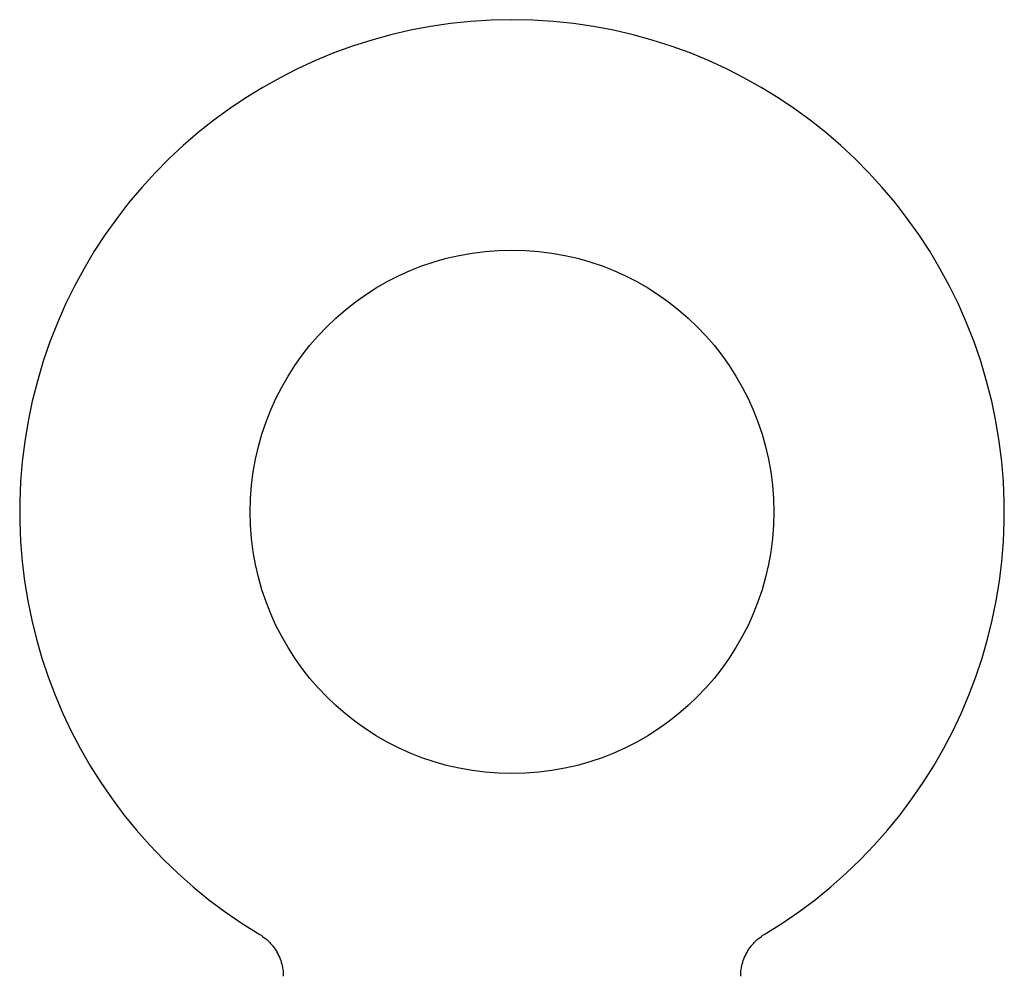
# Model space of a CAD drawing. Header units: inches. Extents: x 0 to 283, y 0 to 183.
# Tile 51 of 99: x 62.7 to 65.52, y 134.2 to 136.94. Entities that reach past the tile are written whole.
import ezdxf

# ---------------------------------------------------------------- set-up
doc = ezdxf.new("R2010")
doc.units = ezdxf.units.IN
doc.header["$LTSCALE"] = 15.583333
doc.header["$MEASUREMENT"] = 0
doc.linetypes.add('HIDDEN', pattern=[0.2, 0.1, -0.1])
doc.layers.get('0').update_dxf_attribs({"linetype": 'CONTINUOUS'})
doc.layers.add('DEFAULT_2', color=8, linetype='HIDDEN')

msp = doc.modelspace()

# ---------------------------------------------------------------- linework, layer by layer
at = {"color": 7, "linetype": 'Continuous'}
for p, q in [((63.3896, 134.32), (63.3897, 134.32)), ((63.3896, 134.32), (63.394, 134.3173)), ((63.3904, 134.3196), (63.3912, 134.3191)), ((63.394, 134.3173), (63.3983, 134.3144)), ((64.8273, 134.3144), (64.8316, 134.3173)), ((64.8316, 134.3173), (64.8359, 134.32)), ((64.8344, 134.3191), (64.8352, 134.3196)), ((63.3983, 134.3144), (63.4025, 134.3113)), ((63.4024, 134.3114), (63.4066, 134.3081)), ((63.4065, 134.3082), (63.4105, 134.3048)), ((63.4104, 134.3049), (63.4144, 134.3013)), ((63.4142, 134.3014), (63.4181, 134.2976)), ((63.4179, 134.2978), (63.4216, 134.2938)), ((63.4215, 134.294), (63.425, 134.2899)), ((63.4249, 134.2901), (63.4283, 134.2859)), ((64.7973, 134.2859), (64.8007, 134.2901)), ((64.8006, 134.2899), (64.8042, 134.294)), ((64.804, 134.2938), (64.8077, 134.2978)), ((64.8076, 134.2976), (64.8114, 134.3014)), ((64.8112, 134.3013), (64.8152, 134.3049)), ((64.8151, 134.3048), (64.8192, 134.3082)), ((64.819, 134.3081), (64.8232, 134.3114)), ((64.8231, 134.3113), (64.8273, 134.3144)), ((64.8273, 134.3144), (64.8285, 134.3152)), ((63.4281, 134.2861), (63.4314, 134.2817)), ((63.4313, 134.2819), (63.4343, 134.2775)), ((63.4342, 134.2776), (63.4371, 134.2731)), ((63.437, 134.2732), (63.4398, 134.2686)), ((63.4397, 134.2688), (63.4422, 134.2641)), ((63.4422, 134.2642), (63.4445, 134.2594)), ((64.7811, 134.2594), (64.7835, 134.2642)), ((64.7834, 134.2641), (64.7859, 134.2688)), ((64.7859, 134.2686), (64.7886, 134.2732)), ((64.7885, 134.2731), (64.7914, 134.2776)), ((64.7913, 134.2775), (64.7943, 134.2819)), ((64.7942, 134.2817), (64.7975, 134.2861)), ((63.4445, 134.2595), (63.4466, 134.2547)), ((63.4466, 134.2548), (63.4486, 134.2499)), ((63.4485, 134.25), (63.4503, 134.245)), ((63.4503, 134.2451), (63.4519, 134.2401)), ((63.4519, 134.2402), (63.4533, 134.2351)), ((63.4533, 134.2352), (63.4545, 134.23)), ((64.7711, 134.23), (64.7723, 134.2352)), ((64.7723, 134.2351), (64.7737, 134.2402)), ((64.7737, 134.2401), (64.7753, 134.2451)), ((64.7753, 134.245), (64.7771, 134.25)), ((64.777, 134.2499), (64.779, 134.2548)), ((64.779, 134.2547), (64.7812, 134.2595)), ((63.4545, 134.2301), (63.4555, 134.225)), ((63.4555, 134.225), (63.4564, 134.2198)), ((63.4564, 134.2199), (63.457, 134.2147)), ((63.4577, 134.2044), (63.4578, 134.1999)), ((64.7678, 134.1999), (64.7679, 134.2044)), ((64.7681, 134.2095), (64.7686, 134.2147)), ((64.7686, 134.2147), (64.7692, 134.2199)), ((64.7692, 134.2198), (64.7701, 134.225)), ((64.7701, 134.225), (64.7711, 134.2301))]:
    msp.add_line(p, q, dxfattribs=at)
for points in [[(63.457, 134.2147), (63.4575, 134.2096), (63.4577, 134.2044)], [(64.7678, 134.1999), (64.7679, 134.2044), (64.7681, 134.2095)]]:
    msp.add_lwpolyline(points, dxfattribs=at)
msp.add_circle((64.1128, 135.5305), 0.75, dxfattribs=at)
msp.add_arc((64.1128, 135.5305), 1.41, 300.818, 239.182, dxfattribs=at)
at = {"layer": 'DEFAULT_2', "color": 8, "linetype": 'HIDDEN'}
for p, q in [((64.8359, 134.32), (64.836, 134.3201)), ((64.8359, 134.32), (64.836, 134.32)), ((63.3971, 134.3152), (63.3983, 134.3144))]:
    msp.add_line(p, q, dxfattribs=at)

doc.saveas('drawing.dxf')
